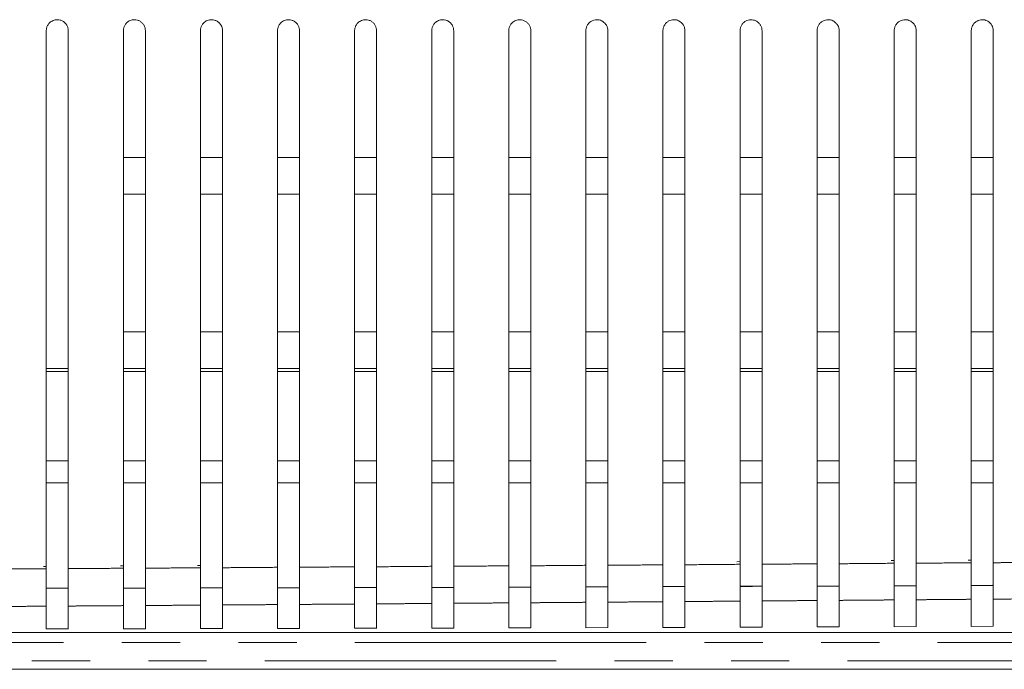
# Model space of a CAD drawing. Header units: millimetres. Extents: x 19 to 844, y 7 to 552.
# Tile 65 of 177: x 249 to 270, y 221 to 235. Entities that reach past the tile are written whole.
import ezdxf

# ---------------------------------------------------------------- set-up
doc = ezdxf.new("R2010")
doc.units = ezdxf.units.MM
doc.linetypes.add('PHANTOM', pattern=[12.7, 6.35, -1.27, 1.27, -1.27, 1.27, -1.27])

msp = doc.modelspace()

# ---------------------------------------------------------------- linework, layer by layer
at = {"color": 7, "linetype": 'Continuous', "lineweight": 15}
for p, q in [((249.528, 235.092), (249.528, 223.368)), ((250.008, 223.369), (250.008, 235.092)), ((251.208, 232.332), (251.688, 232.332)), ((252.888, 232.332), (253.368, 232.332)), ((254.568, 232.332), (255.048, 232.332)), ((256.248, 232.332), (256.728, 232.332)), ((257.928, 232.332), (258.408, 232.332)), ((259.608, 232.332), (260.088, 232.332)), ((261.288, 232.332), (261.768, 232.332)), ((262.968, 232.332), (263.448, 232.332)), ((264.648, 232.332), (265.128, 232.332)), ((266.328, 232.332), (266.808, 232.332)), ((268.008, 232.332), (268.488, 232.332)), ((269.688, 232.332), (270.168, 232.332)), ((251.688, 231.532), (251.208, 231.532)), ((253.368, 231.532), (252.888, 231.532)), ((255.048, 231.532), (254.568, 231.532)), ((256.728, 231.532), (256.248, 231.532)), ((258.408, 231.532), (257.928, 231.532)), ((260.088, 231.532), (259.608, 231.532)), ((261.768, 231.532), (261.288, 231.532)), ((263.448, 231.532), (262.968, 231.532)), ((265.128, 231.532), (264.648, 231.532)), ((266.808, 231.532), (266.328, 231.532)), ((268.488, 231.532), (268.008, 231.532)), ((270.168, 231.532), (269.688, 231.532)), ((251.208, 228.532), (251.688, 228.532)), ((252.888, 228.532), (253.368, 228.532)), ((254.568, 228.532), (255.048, 228.532)), ((256.248, 228.532), (256.728, 228.532)), ((257.928, 228.532), (258.408, 228.532)), ((259.608, 228.532), (260.088, 228.532)), ((261.288, 228.532), (261.768, 228.532)), ((262.968, 228.532), (263.448, 228.532)), ((264.648, 228.532), (265.128, 228.532)), ((266.328, 228.532), (266.808, 228.532)), ((268.008, 228.532), (268.488, 228.532)), ((269.688, 228.532), (270.168, 228.532)), ((249.528, 227.732), (250.008, 227.732)), ((251.688, 227.732), (251.208, 227.732)), ((253.368, 227.732), (252.888, 227.732)), ((255.048, 227.732), (254.568, 227.732)), ((256.728, 227.732), (256.248, 227.732)), ((258.408, 227.732), (257.928, 227.732)), ((260.088, 227.732), (259.608, 227.732)), ((261.768, 227.732), (261.288, 227.732)), ((263.448, 227.732), (262.968, 227.732)), ((265.128, 227.732), (264.648, 227.732)), ((266.808, 227.732), (266.328, 227.732)), ((268.488, 227.732), (268.008, 227.732)), ((270.168, 227.732), (269.688, 227.732)), ((250.008, 227.665), (249.528, 227.665)), ((251.688, 227.665), (251.208, 227.665)), ((253.368, 227.665), (252.888, 227.665)), ((255.048, 227.665), (254.568, 227.665)), ((256.728, 227.665), (256.248, 227.665)), ((258.408, 227.665), (257.928, 227.665)), ((260.088, 227.665), (259.608, 227.665)), ((261.768, 227.665), (261.288, 227.665)), ((263.448, 227.665), (262.968, 227.665)), ((265.128, 227.665), (264.648, 227.665)), ((266.808, 227.665), (266.328, 227.665)), ((268.488, 227.665), (268.008, 227.665)), ((270.168, 227.665), (269.688, 227.665)), ((250.008, 225.718), (249.528, 225.718)), ((251.688, 225.718), (251.208, 225.718)), ((253.368, 225.718), (252.888, 225.718)), ((255.048, 225.718), (254.568, 225.718)), ((256.728, 225.718), (256.248, 225.718)), ((258.408, 225.718), (257.928, 225.718)), ((260.088, 225.718), (259.608, 225.718)), ((261.768, 225.718), (261.288, 225.718)), ((263.448, 225.718), (262.968, 225.718)), ((265.128, 225.718), (264.648, 225.718)), ((266.808, 225.718), (266.328, 225.718)), ((268.488, 225.718), (268.008, 225.718)), ((270.168, 225.718), (269.688, 225.718)), ((249.528, 225.238), (250.008, 225.238)), ((251.208, 225.238), (251.688, 225.238)), ((252.888, 225.238), (253.368, 225.238)), ((254.568, 225.238), (255.048, 225.238)), ((256.248, 225.238), (256.728, 225.238)), ((257.928, 225.238), (258.408, 225.238)), ((259.608, 225.238), (260.088, 225.238)), ((261.288, 225.238), (261.768, 225.238)), ((262.968, 225.238), (263.448, 225.238)), ((264.648, 225.238), (265.128, 225.238)), ((266.328, 225.238), (266.808, 225.238)), ((268.008, 225.238), (268.488, 225.238)), ((269.688, 225.238), (270.168, 225.238)), ((249.464, 223.419), (249.528, 223.419)), ((249.528, 223.419), (249.528, 223.185)), ((250.008, 223.215), (250.008, 223.422)), ((251.144, 223.43), (251.208, 223.43)), ((251.208, 223.43), (251.208, 223.23)), ((252.823, 223.441), (252.888, 223.441)), ((257.928, 223.475), (257.928, 223.165)), ((259.608, 223.487), (259.608, 223.186)), ((261.288, 223.499), (261.288, 223.204)), ((262.968, 223.51), (262.968, 223.22)), ((264.581, 223.521), (264.648, 223.522)), ((267.94, 223.544), (268.008, 223.545)), ((269.62, 223.556), (269.688, 223.556)), ((269.688, 222.111), (270.169, 222.113)), ((203.402, 221.976), (302.972, 221.976)), ((249.528, 222.056), (250.009, 222.057)), ((251.208, 222.059), (251.689, 222.06)), ((252.888, 222.063), (253.369, 222.064)), ((254.568, 222.066), (255.049, 222.067)), ((256.248, 222.07), (256.729, 222.071)), ((257.928, 222.074), (258.409, 222.075)), ((259.608, 222.078), (260.089, 222.079)), ((261.288, 222.083), (261.769, 222.084)), ((262.968, 222.088), (263.449, 222.089)), ((264.648, 222.093), (265.129, 222.094)), ((266.328, 222.099), (266.809, 222.1)), ((268.008, 222.105), (268.489, 222.106)), ((203.51, 221.176), (313.406, 221.176))]:
    msp.add_line(p, q, dxfattribs=at)
at = {"color": 8, "linetype": 'PHANTOM', "lineweight": 0}
for p, q in [((313.406, 221.759), (203.457, 221.759)), ((203.493, 221.361), (313.406, 221.361))]:
    msp.add_line(p, q, dxfattribs=at)
at = {"color": 7, "linetype": 'Continuous', "lineweight": 15}
for points, knots in [([(249.528, 235.092), (249.529, 235.101), (249.529, 235.12), (249.534, 235.148), (249.543, 235.177), (249.557, 235.207), (249.575, 235.235), (249.61, 235.276), (249.674, 235.319), (249.758, 235.336), (249.832, 235.326), (249.891, 235.301), (249.942, 235.262), (249.979, 235.212), (250.004, 235.154), (250.007, 235.112), (250.008, 235.092)], [0, 0, 0, 0, 0.036342, 0.074757, 0.115245, 0.157807, 0.202443, 0.249154, 0.374571, 0.500002, 0.585078, 0.669434, 0.753087, 0.836054, 0.918353, 1, 1, 1, 1]), ([(251.208, 235.092), (251.209, 235.101), (251.209, 235.12), (251.215, 235.149), (251.224, 235.178), (251.237, 235.208), (251.256, 235.236), (251.291, 235.278), (251.355, 235.32), (251.44, 235.336), (251.514, 235.326), (251.573, 235.3), (251.623, 235.261), (251.66, 235.211), (251.684, 235.153), (251.687, 235.112), (251.688, 235.092)], [0, 0, 0, 0, 0.0369166, 0.0758311, 0.1167446, 0.1596579, 0.2045717, 0.2514866, 0.3772214, 0.5029748, 0.5878916, 0.6719544, 0.7551796, 0.8375839, 0.9191848, 1, 1, 1, 1]), ([(252.888, 235.092), (252.889, 235.101), (252.889, 235.12), (252.895, 235.149), (252.904, 235.179), (252.918, 235.208), (252.936, 235.236), (252.971, 235.278), (253.035, 235.32), (253.121, 235.336), (253.195, 235.325), (253.254, 235.3), (253.303, 235.26), (253.34, 235.21), (253.364, 235.153), (253.367, 235.112), (253.368, 235.092)], [0, 0, 0, 0, 0.0372066, 0.0762924, 0.1172586, 0.1601062, 0.2048362, 0.2514491, 0.3772193, 0.5030143, 0.5884803, 0.6728701, 0.7561999, 0.8384864, 0.9197471, 1, 1, 1, 1]), ([(254.568, 235.092), (254.569, 235.101), (254.569, 235.12), (254.575, 235.15), (254.584, 235.179), (254.598, 235.208), (254.616, 235.237), (254.652, 235.278), (254.715, 235.32), (254.801, 235.336), (254.875, 235.325), (254.934, 235.3), (254.984, 235.26), (255.02, 235.209), (255.044, 235.152), (255.047, 235.112), (255.048, 235.092)], [0, 0, 0, 0, 0.037471, 0.076712, 0.117726, 0.160513, 0.205074, 0.251411, 0.377218, 0.503056, 0.589066, 0.67378, 0.757213, 0.839382, 0.920305, 1, 1, 1, 1]), ([(256.248, 235.092), (256.249, 235.101), (256.249, 235.12), (256.255, 235.149), (256.264, 235.179), (256.277, 235.208), (256.295, 235.236), (256.331, 235.277), (256.394, 235.32), (256.48, 235.336), (256.554, 235.326), (256.614, 235.3), (256.664, 235.26), (256.701, 235.209), (256.724, 235.152), (256.727, 235.112), (256.728, 235.092)], [0, 0, 0, 0, 0.037485, 0.076618, 0.117399, 0.159831, 0.203914, 0.249649, 0.375364, 0.50112, 0.588139, 0.673588, 0.757481, 0.839836, 0.920669, 1, 1, 1, 1]), ([(257.928, 235.092), (257.929, 235.101), (257.929, 235.121), (257.935, 235.15), (257.944, 235.179), (257.958, 235.208), (257.975, 235.236), (258.011, 235.277), (258.074, 235.32), (258.16, 235.336), (258.235, 235.326), (258.294, 235.299), (258.344, 235.259), (258.381, 235.209), (258.404, 235.152), (258.407, 235.112), (258.408, 235.092)], [0, 0, 0, 0, 0.037691, 0.07694, 0.117749, 0.16012, 0.204054, 0.249552, 0.375313, 0.501119, 0.588677, 0.674449, 0.75845, 0.840696, 0.921207, 1, 1, 1, 1]), ([(259.608, 235.092), (259.609, 235.101), (259.609, 235.121), (259.615, 235.15), (259.624, 235.18), (259.638, 235.209), (259.656, 235.237), (259.692, 235.278), (259.756, 235.32), (259.842, 235.336), (259.917, 235.325), (259.976, 235.298), (260.025, 235.258), (260.061, 235.208), (260.084, 235.151), (260.087, 235.111), (260.088, 235.092)], [0, 0, 0, 0, 0.03818, 0.07785, 0.119012, 0.161667, 0.205817, 0.251464, 0.377871, 0.50433, 0.591534, 0.67688, 0.760382, 0.842057, 0.921924, 1, 1, 1, 1]), ([(261.288, 235.092), (261.289, 235.101), (261.289, 235.121), (261.295, 235.15), (261.304, 235.18), (261.318, 235.209), (261.336, 235.236), (261.362, 235.266), (261.42, 235.313), (261.519, 235.342), (261.627, 235.317), (261.697, 235.268), (261.739, 235.211), (261.764, 235.153), (261.767, 235.112), (261.768, 235.092)], [0, 0, 0, 0, 0.038314, 0.078023, 0.119128, 0.161631, 0.205534, 0.250838, 0.319894, 0.502037, 0.638987, 0.752409, 0.836198, 0.918721, 1, 1, 1, 1]), ([(262.968, 235.092), (262.969, 235.101), (262.969, 235.121), (262.975, 235.151), (262.984, 235.18), (262.998, 235.209), (263.016, 235.237), (263.043, 235.268), (263.102, 235.314), (263.201, 235.342), (263.308, 235.317), (263.377, 235.268), (263.419, 235.211), (263.444, 235.153), (263.447, 235.112), (263.448, 235.092)], [0, 0, 0, 0, 0.038473, 0.07827, 0.119393, 0.161843, 0.205623, 0.250735, 0.327838, 0.502262, 0.639862, 0.752624, 0.836518, 0.918968, 1, 1, 1, 1]), ([(264.648, 235.092), (264.649, 235.102), (264.649, 235.121), (264.655, 235.151), (264.664, 235.18), (264.678, 235.209), (264.696, 235.237), (264.724, 235.269), (264.783, 235.315), (264.883, 235.341), (264.988, 235.317), (265.057, 235.268), (265.1, 235.211), (265.124, 235.153), (265.127, 235.112), (265.128, 235.092)], [0, 0, 0, 0, 0.038622, 0.078503, 0.119644, 0.162049, 0.20572, 0.250657, 0.333545, 0.502445, 0.640726, 0.752824, 0.836819, 0.919203, 1, 1, 1, 1]), ([(266.328, 235.092), (266.329, 235.102), (266.329, 235.121), (266.335, 235.151), (266.345, 235.18), (266.358, 235.209), (266.376, 235.237), (266.405, 235.27), (266.465, 235.315), (266.564, 235.341), (266.668, 235.317), (266.738, 235.267), (266.78, 235.211), (266.804, 235.153), (266.807, 235.112), (266.808, 235.092)], [0, 0, 0, 0, 0.0387598, 0.0787186, 0.1198791, 0.1622437, 0.2058145, 0.2505936, 0.3378229, 0.5026089, 0.6415926, 0.7530188, 0.8371082, 0.919427, 1, 1, 1, 1]), ([(268.008, 235.092), (268.009, 235.102), (268.009, 235.121), (268.015, 235.151), (268.025, 235.181), (268.038, 235.209), (268.056, 235.237), (268.085, 235.271), (268.145, 235.316), (268.245, 235.341), (268.348, 235.317), (268.418, 235.267), (268.46, 235.211), (268.484, 235.153), (268.487, 235.112), (268.488, 235.092)], [0, 0, 0, 0, 0.038887, 0.078918, 0.120096, 0.162424, 0.205905, 0.25054, 0.341132, 0.502766, 0.642468, 0.753215, 0.83739, 0.919643, 1, 1, 1, 1]), ([(269.688, 235.092), (269.689, 235.102), (269.689, 235.121), (269.695, 235.151), (269.705, 235.181), (269.718, 235.209), (269.736, 235.237), (269.766, 235.271), (269.826, 235.316), (269.926, 235.341), (270.029, 235.317), (270.098, 235.267), (270.14, 235.211), (270.164, 235.153), (270.167, 235.112), (270.168, 235.092)], [0, 0, 0, 0, 0.039003, 0.079101, 0.120296, 0.162591, 0.205989, 0.250492, 0.343752, 0.502922, 0.643354, 0.753417, 0.837667, 0.919852, 1, 1, 1, 1]), ([(251.208, 223.378), (251.208, 225.228), (251.208, 229.132), (251.208, 233.037), (251.208, 235.092)], [0, 0, 0, 0, 0.473627, 1, 1, 1, 1]), ([(251.688, 235.092), (251.688, 233.04), (251.688, 229.136), (251.688, 225.232), (251.688, 223.379)], [0, 0, 0, 0, 0.525463, 1, 1, 1, 1]), ([(252.888, 223.389), (252.888, 225.248), (252.888, 229.149), (252.888, 233.05), (252.888, 235.092)], [0, 0, 0, 0, 0.476604, 1, 1, 1, 1]), ([(253.368, 235.092), (253.368, 233.053), (253.368, 229.152), (253.368, 225.251), (253.368, 223.389)], [0, 0, 0, 0, 0.522693, 1, 1, 1, 1]), ([(254.568, 223.399), (254.568, 225.266), (254.568, 229.163), (254.568, 233.061), (254.568, 235.092)], [0, 0, 0, 0, 0.478912, 1, 1, 1, 1]), ([(255.048, 235.092), (255.048, 233.063), (255.048, 229.166), (255.048, 225.268), (255.048, 223.4)], [0, 0, 0, 0, 0.520551, 1, 1, 1, 1]), ([(256.248, 223.41), (256.248, 225.281), (256.248, 229.175), (256.248, 233.069), (256.248, 235.092)], [0, 0, 0, 0, 0.480668, 1, 1, 1, 1]), ([(256.728, 235.092), (256.728, 233.071), (256.728, 229.177), (256.728, 225.284), (256.728, 223.41)], [0, 0, 0, 0, 0.518934, 1, 1, 1, 1]), ([(257.928, 223.42), (257.928, 225.295), (257.928, 229.186), (257.928, 233.076), (257.928, 235.092)], [0, 0, 0, 0, 0.4819609, 1, 1, 1, 1]), ([(258.408, 235.092), (258.408, 233.078), (258.408, 229.187), (258.408, 225.297), (258.408, 223.421)], [0, 0, 0, 0, 0.5177597, 1, 1, 1, 1]), ([(259.608, 223.431), (259.608, 225.308), (259.608, 229.195), (259.608, 233.082), (259.608, 235.092)], [0, 0, 0, 0, 0.48285, 1, 1, 1, 1]), ([(260.088, 235.092), (260.088, 233.082), (260.088, 229.196), (260.088, 225.309), (260.088, 223.432)], [0, 0, 0, 0, 0.5169777, 1, 1, 1, 1]), ([(261.288, 223.442), (261.288, 225.319), (261.288, 229.202), (261.288, 233.086), (261.288, 235.092)], [0, 0, 0, 0, 0.483363, 1, 1, 1, 1]), ([(261.768, 235.092), (261.768, 233.086), (261.768, 229.203), (261.768, 225.32), (261.768, 223.443)], [0, 0, 0, 0, 0.51657, 1, 1, 1, 1]), ([(262.968, 223.453), (262.968, 225.329), (262.968, 229.208), (262.968, 233.088), (262.968, 235.092)], [0, 0, 0, 0, 0.483487, 1, 1, 1, 1]), ([(263.448, 235.092), (263.448, 233.088), (263.448, 229.209), (263.448, 225.329), (263.448, 223.454)], [0, 0, 0, 0, 0.516549, 1, 1, 1, 1]), ([(264.648, 223.464), (264.648, 225.337), (264.648, 229.213), (264.648, 233.089), (264.648, 235.092)], [0, 0, 0, 0, 0.4832246, 1, 1, 1, 1]), ([(265.128, 235.092), (265.128, 233.088), (265.128, 229.213), (265.128, 225.337), (265.128, 223.465)], [0, 0, 0, 0, 0.516926, 1, 1, 1, 1]), ([(266.328, 223.475), (266.328, 225.344), (266.328, 229.216), (266.328, 233.088), (266.328, 235.092)], [0, 0, 0, 0, 0.482532, 1, 1, 1, 1]), ([(266.808, 235.092), (266.808, 233.087), (266.808, 229.215), (266.808, 225.343), (266.808, 223.476)], [0, 0, 0, 0, 0.517747, 1, 1, 1, 1]), ([(268.008, 223.487), (268.008, 225.349), (268.008, 229.217), (268.008, 233.085), (268.008, 235.092)], [0, 0, 0, 0, 0.481346, 1, 1, 1, 1]), ([(268.488, 235.092), (268.488, 233.084), (268.488, 229.215), (268.488, 225.347), (268.488, 223.487)], [0, 0, 0, 0, 0.519085, 1, 1, 1, 1]), ([(269.688, 223.498), (269.688, 225.351), (269.688, 229.216), (269.688, 233.08), (269.688, 235.092)], [0, 0, 0, 0, 0.4795601, 1, 1, 1, 1]), ([(270.168, 235.092), (270.168, 233.078), (270.168, 229.213), (270.168, 225.349), (270.168, 223.498)], [0, 0, 0, 0, 0.521061, 1, 1, 1, 1]), ([(254.568, 223.453), (254.568, 223.404), (254.568, 223.298), (254.568, 223.131), (254.568, 223.014), (254.568, 222.953)], [0, 0, 0, 0, 0.287635, 0.620596, 1, 1, 1, 1]), ([(254.568, 222.586), (254.568, 222.589), (254.568, 222.594), (254.568, 222.607), (254.568, 222.622), (254.568, 222.64), (254.568, 222.661), (254.568, 222.683), (254.568, 222.707), (254.569, 222.732), (254.568, 222.757), (254.568, 222.783), (254.568, 222.808), (254.568, 222.832), (254.568, 222.873), (254.568, 222.935), (254.568, 223.022), (254.568, 223.114), (254.568, 223.209), (254.568, 223.304), (254.568, 223.368), (254.568, 223.399)], [0, 0, 0, 0, 0.047518, 0.0941, 0.139546, 0.183668, 0.226298, 0.267284, 0.306496, 0.343822, 0.379172, 0.412471, 0.443664, 0.472708, 0.499574, 0.584667, 0.669964, 0.754781, 0.838453, 0.920371, 1, 1, 1, 1]), ([(255.048, 222.953), (255.048, 223.013), (255.048, 223.128), (255.048, 223.296), (255.048, 223.404), (255.048, 223.455)], [0, 0, 0, 0, 0.368878, 0.701929, 1, 1, 1, 1]), ([(255.048, 223.4), (255.048, 223.381), (255.048, 223.344), (255.048, 223.288), (255.048, 223.231), (255.048, 223.174), (255.048, 223.117), (255.048, 223.061), (255.048, 223.007), (255.048, 222.955), (255.048, 222.905), (255.048, 222.838), (255.048, 222.755), (255.048, 222.683), (255.048, 222.62), (255.048, 222.601), (255.048, 222.59)], [0, 0, 0, 0, 0.047126, 0.095221, 0.144189, 0.193923, 0.244305, 0.295205, 0.346486, 0.398003, 0.449608, 0.501152, 0.618812, 0.749902, 0.837693, 1, 1, 1, 1]), ([(256.248, 223.464), (256.248, 223.41), (256.248, 223.299), (256.248, 223.13), (256.248, 223.016), (256.248, 222.957)], [0, 0, 0, 0, 0.310056, 0.643209, 1, 1, 1, 1]), ([(256.248, 222.599), (256.248, 222.601), (256.248, 222.607), (256.248, 222.619), (256.248, 222.635), (256.248, 222.653), (256.248, 222.673), (256.248, 222.696), (256.248, 222.72), (256.248, 222.744), (256.248, 222.77), (256.248, 222.795), (256.248, 222.82), (256.248, 222.845), (256.248, 222.886), (256.248, 222.948), (256.248, 223.034), (256.248, 223.126), (256.248, 223.22), (256.248, 223.315), (256.248, 223.378), (256.248, 223.41)], [0, 0, 0, 0, 0.047268, 0.093625, 0.138875, 0.182838, 0.225351, 0.266266, 0.305457, 0.342814, 0.378249, 0.411689, 0.443079, 0.472377, 0.499553, 0.584637, 0.669923, 0.754731, 0.838405, 0.920338, 1, 1, 1, 1]), ([(256.728, 222.957), (256.728, 223.016), (256.728, 223.13), (256.728, 223.3), (256.728, 223.412), (256.728, 223.466)], [0, 0, 0, 0, 0.353845, 0.687023, 1, 1, 1, 1]), ([(256.728, 223.41), (256.728, 223.392), (256.728, 223.355), (256.728, 223.299), (256.728, 223.242), (256.728, 223.185), (256.728, 223.129), (256.728, 223.074), (256.728, 223.02), (256.728, 222.967), (256.728, 222.918), (256.728, 222.85), (256.728, 222.768), (256.728, 222.695), (256.728, 222.632), (256.728, 222.614), (256.728, 222.602)], [0, 0, 0, 0, 0.047127, 0.095217, 0.144178, 0.193903, 0.244274, 0.295163, 0.346435, 0.397945, 0.449549, 0.501097, 0.618838, 0.749862, 0.839258, 1, 1, 1, 1]), ([(257.928, 222.611), (257.928, 222.614), (257.928, 222.62), (257.928, 222.634), (257.928, 222.651), (257.928, 222.672), (257.928, 222.695), (257.928, 222.72), (257.928, 222.746), (257.928, 222.774), (257.928, 222.801), (257.928, 222.829), (257.928, 222.855), (257.928, 222.903), (257.928, 222.977), (257.928, 223.082), (257.928, 223.193), (257.928, 223.307), (257.928, 223.383), (257.928, 223.42)], [0, 0, 0, 0, 0.050902, 0.100744, 0.149288, 0.196318, 0.241636, 0.285071, 0.326477, 0.365732, 0.402737, 0.437417, 0.469715, 0.499594, 0.601714, 0.703928, 0.805081, 0.904089, 1, 1, 1, 1]), ([(258.408, 222.962), (258.408, 223.021), (258.408, 223.135), (258.408, 223.307), (258.408, 223.422), (258.408, 223.478)], [0, 0, 0, 0, 0.348146, 0.681372, 1, 1, 1, 1]), ([(258.408, 223.421), (258.408, 223.403), (258.408, 223.366), (258.408, 223.31), (258.408, 223.253), (258.408, 223.197), (258.408, 223.141), (258.408, 223.086), (258.408, 223.032), (258.408, 222.98), (258.408, 222.931), (258.408, 222.864), (258.408, 222.782), (258.408, 222.708), (258.408, 222.645), (258.408, 222.626), (258.408, 222.614)], [0, 0, 0, 0, 0.047128, 0.095215, 0.144169, 0.193884, 0.244244, 0.295123, 0.346385, 0.39789, 0.449492, 0.501044, 0.61887, 0.749826, 0.840042, 1, 1, 1, 1]), ([(259.608, 222.623), (259.608, 222.626), (259.608, 222.633), (259.608, 222.647), (259.608, 222.664), (259.608, 222.685), (259.608, 222.708), (259.608, 222.733), (259.608, 222.759), (259.608, 222.786), (259.608, 222.814), (259.608, 222.841), (259.608, 222.868), (259.608, 222.916), (259.608, 222.989), (259.608, 223.094), (259.608, 223.205), (259.608, 223.318), (259.608, 223.394), (259.608, 223.431)], [0, 0, 0, 0, 0.050626, 0.100222, 0.148558, 0.195425, 0.240632, 0.284014, 0.325427, 0.364753, 0.401895, 0.43678, 0.469352, 0.499571, 0.601678, 0.703878, 0.805026, 0.904048, 1, 1, 1, 1]), ([(260.088, 222.967), (260.088, 223.026), (260.088, 223.141), (260.088, 223.315), (260.088, 223.432), (260.088, 223.489)], [0, 0, 0, 0, 0.3450969, 0.6783491, 1, 1, 1, 1]), ([(260.088, 223.432), (260.088, 223.414), (260.088, 223.377), (260.088, 223.321), (260.088, 223.265), (260.088, 223.209), (260.088, 223.154), (260.088, 223.099), (260.088, 223.046), (260.088, 222.994), (260.088, 222.945), (260.088, 222.878), (260.088, 222.795), (260.088, 222.721), (260.088, 222.658), (260.088, 222.639), (260.088, 222.627)], [0, 0, 0, 0, 0.047043, 0.09503, 0.14387, 0.193458, 0.243681, 0.294412, 0.345521, 0.396868, 0.44831, 0.499704, 0.618635, 0.751217, 0.843009, 1, 1, 1, 1]), ([(261.288, 222.636), (261.288, 222.639), (261.288, 222.645), (261.288, 222.66), (261.288, 222.677), (261.288, 222.698), (261.288, 222.721), (261.288, 222.746), (261.288, 222.772), (261.288, 222.799), (261.288, 222.827), (261.288, 222.854), (261.288, 222.882), (261.288, 222.929), (261.288, 223.002), (261.288, 223.107), (261.288, 223.217), (261.288, 223.33), (261.288, 223.405), (261.288, 223.442)], [0, 0, 0, 0, 0.050348, 0.099695, 0.147821, 0.194524, 0.239619, 0.282946, 0.324367, 0.363764, 0.401046, 0.436137, 0.468984, 0.499548, 0.60164, 0.703825, 0.804968, 0.904005, 1, 1, 1, 1]), ([(261.768, 222.972), (261.768, 223.031), (261.768, 223.148), (261.768, 223.324), (261.768, 223.442), (261.768, 223.501)], [0, 0, 0, 0, 0.343162, 0.676431, 1, 1, 1, 1]), ([(261.768, 223.443), (261.768, 223.425), (261.768, 223.388), (261.768, 223.333), (261.768, 223.277), (261.768, 223.221), (261.768, 223.166), (261.768, 223.112), (261.768, 223.058), (261.768, 223.007), (261.768, 222.958), (261.768, 222.891), (261.768, 222.809), (261.768, 222.734), (261.768, 222.671), (261.768, 222.652), (261.768, 222.639)], [0, 0, 0, 0, 0.04705, 0.095038, 0.143875, 0.193457, 0.243672, 0.294395, 0.345497, 0.39684, 0.448282, 0.499683, 0.6187, 0.75119, 0.844477, 1, 1, 1, 1]), ([(262.968, 222.649), (262.968, 222.652), (262.968, 222.659), (262.968, 222.673), (262.968, 222.691), (262.968, 222.711), (262.968, 222.734), (262.968, 222.759), (262.968, 222.785), (262.968, 222.813), (262.968, 222.84), (262.968, 222.868), (262.968, 222.895), (262.968, 222.943), (262.968, 223.016), (262.968, 223.12), (262.968, 223.23), (262.968, 223.341), (262.968, 223.416), (262.968, 223.453)], [0, 0, 0, 0, 0.0500904, 0.0992074, 0.1471387, 0.1936883, 0.2386794, 0.2819557, 0.3233829, 0.3628482, 0.4002597, 0.4355454, 0.4686513, 0.4995392, 0.6016147, 0.7037801, 0.8049149, 0.9039637, 1, 1, 1, 1]), ([(263.448, 222.978), (263.448, 223.038), (263.448, 223.155), (263.448, 223.333), (263.448, 223.453), (263.448, 223.512)], [0, 0, 0, 0, 0.341798, 0.675077, 1, 1, 1, 1]), ([(263.448, 223.454), (263.448, 223.436), (263.448, 223.399), (263.448, 223.344), (263.448, 223.289), (263.448, 223.233), (263.448, 223.178), (263.448, 223.124), (263.448, 223.071), (263.448, 223.02), (263.448, 222.971), (263.448, 222.904), (263.448, 222.822), (263.448, 222.748), (263.448, 222.685), (263.448, 222.665), (263.448, 222.652)], [0, 0, 0, 0, 0.047115, 0.095177, 0.144097, 0.193774, 0.244096, 0.29494, 0.346178, 0.397672, 0.449283, 0.500869, 0.619444, 0.751351, 0.845494, 1, 1, 1, 1]), ([(264.648, 223.522), (264.648, 223.462), (264.648, 223.341), (264.648, 223.162), (264.648, 223.043), (264.648, 222.984)], [0, 0, 0, 0, 0.325342, 0.658624, 1, 1, 1, 1]), ([(264.648, 222.662), (264.648, 222.665), (264.648, 222.672), (264.648, 222.686), (264.648, 222.704), (264.648, 222.725), (264.648, 222.748), (264.648, 222.773), (264.648, 222.799), (264.648, 222.826), (264.648, 222.854), (264.648, 222.881), (264.648, 222.909), (264.648, 222.956), (264.648, 223.029), (264.648, 223.133), (264.648, 223.242), (264.648, 223.353), (264.648, 223.428), (264.648, 223.464)], [0, 0, 0, 0, 0.049773, 0.098608, 0.146303, 0.192667, 0.237533, 0.280748, 0.322184, 0.36173, 0.399296, 0.434813, 0.468226, 0.499498, 0.60155, 0.703697, 0.80483, 0.903904, 1, 1, 1, 1]), ([(265.128, 222.984), (265.128, 223.044), (265.128, 223.163), (265.128, 223.342), (265.128, 223.464), (265.128, 223.524)], [0, 0, 0, 0, 0.340761, 0.674049, 1, 1, 1, 1]), ([(265.128, 223.465), (265.128, 223.447), (265.128, 223.411), (265.128, 223.356), (265.128, 223.301), (265.128, 223.246), (265.128, 223.191), (265.128, 223.137), (265.128, 223.084), (265.128, 223.033), (265.128, 222.984), (265.128, 222.918), (265.128, 222.837), (265.128, 222.77), (265.128, 222.723), (265.128, 222.688), (265.128, 222.673), (265.128, 222.665)], [0, 0, 0, 0, 0.047109, 0.09516, 0.144065, 0.193724, 0.244025, 0.29485, 0.34607, 0.39755, 0.449152, 0.500737, 0.619375, 0.751155, 0.808061, 0.891936, 1, 1, 1, 1]), ([(266.328, 223.533), (266.328, 223.473), (266.328, 223.351), (266.328, 223.17), (266.328, 223.05), (266.328, 222.99)], [0, 0, 0, 0, 0.326192, 0.659481, 1, 1, 1, 1]), ([(266.328, 222.675), (266.328, 222.678), (266.328, 222.685), (266.328, 222.7), (266.328, 222.718), (266.328, 222.738), (266.328, 222.761), (266.328, 222.786), (266.328, 222.812), (266.328, 222.84), (266.328, 222.867), (266.328, 222.895), (266.328, 222.923), (266.328, 222.97), (266.328, 223.043), (266.328, 223.146), (266.328, 223.254), (266.328, 223.365), (266.328, 223.439), (266.328, 223.475)], [0, 0, 0, 0, 0.049487, 0.098068, 0.145547, 0.191744, 0.236495, 0.279655, 0.321097, 0.360716, 0.398424, 0.434152, 0.467847, 0.499471, 0.601505, 0.703634, 0.804761, 0.903853, 1, 1, 1, 1]), ([(266.808, 222.991), (266.808, 223.051), (266.808, 223.17), (266.808, 223.352), (266.808, 223.474), (266.808, 223.535)], [0, 0, 0, 0, 0.339928, 0.673222, 1, 1, 1, 1]), ([(266.808, 223.476), (266.808, 223.458), (266.808, 223.422), (266.808, 223.368), (266.808, 223.313), (266.808, 223.258), (266.808, 223.204), (266.808, 223.15), (266.808, 223.097), (266.808, 223.047), (266.808, 222.998), (266.808, 222.932), (266.808, 222.851), (266.808, 222.784), (266.808, 222.736), (266.808, 222.701), (266.808, 222.686), (266.808, 222.678)], [0, 0, 0, 0, 0.047114, 0.095164, 0.144064, 0.193714, 0.244006, 0.294821, 0.346033, 0.39751, 0.449114, 0.500708, 0.619439, 0.751117, 0.809935, 0.893753, 1, 1, 1, 1]), ([(268.008, 223.545), (268.008, 223.484), (268.008, 223.36), (268.008, 223.178), (268.008, 223.058), (268.008, 222.997)], [0, 0, 0, 0, 0.326891, 0.660185, 1, 1, 1, 1]), ([(268.008, 222.688), (268.008, 222.692), (268.008, 222.699), (268.008, 222.714), (268.008, 222.732), (268.008, 222.752), (268.008, 222.775), (268.008, 222.8), (268.008, 222.826), (268.008, 222.853), (268.008, 222.881), (268.008, 222.909), (268.008, 222.937), (268.008, 222.984), (268.008, 223.057), (268.008, 223.159), (268.008, 223.267), (268.008, 223.377), (268.008, 223.45), (268.008, 223.487)], [0, 0, 0, 0, 0.0492004, 0.0975258, 0.1447892, 0.1908175, 0.2354533, 0.2785568, 0.3200063, 0.3596987, 0.3975488, 0.4334885, 0.4674657, 0.4994427, 0.6014581, 0.7035675, 0.8046887, 0.9038001, 1, 1, 1, 1]), ([(268.488, 222.998), (268.488, 223.058), (268.488, 223.179), (268.488, 223.362), (268.488, 223.485), (268.488, 223.546)], [0, 0, 0, 0, 0.339228, 0.672527, 1, 1, 1, 1]), ([(268.488, 223.487), (268.488, 223.469), (268.488, 223.433), (268.488, 223.379), (268.488, 223.325), (268.488, 223.271), (268.488, 223.216), (268.488, 223.163), (268.488, 223.111), (268.488, 223.061), (268.488, 223.012), (268.488, 222.946), (268.488, 222.865), (268.488, 222.798), (268.488, 222.75), (268.488, 222.715), (268.488, 222.7), (268.488, 222.691)], [0, 0, 0, 0, 0.04712, 0.09517, 0.144064, 0.193706, 0.243988, 0.294794, 0.345998, 0.39747, 0.449077, 0.50068, 0.619509, 0.75108, 0.8105, 0.894296, 1, 1, 1, 1]), ([(269.688, 223.556), (269.688, 223.495), (269.688, 223.37), (269.688, 223.187), (269.688, 223.066), (269.688, 223.005)], [0, 0, 0, 0, 0.327486, 0.660785, 1, 1, 1, 1]), ([(269.688, 222.701), (269.688, 222.705), (269.688, 222.713), (269.688, 222.73), (269.688, 222.75), (269.688, 222.773), (269.688, 222.799), (269.688, 222.827), (269.689, 222.856), (269.689, 222.886), (269.689, 222.917), (269.689, 222.947), (269.688, 222.997), (269.689, 223.071), (269.689, 223.174), (269.689, 223.281), (269.688, 223.39), (269.688, 223.462), (269.688, 223.498)], [0, 0, 0, 0, 0.0528096, 0.1046759, 0.155378, 0.2047124, 0.2524954, 0.2985652, 0.3427828, 0.3850325, 0.4252208, 0.4632754, 0.4991432, 0.6025036, 0.7052624, 0.806373, 0.9048864, 1, 1, 1, 1]), ([(270.168, 223.005), (270.168, 223.066), (270.168, 223.187), (270.168, 223.371), (270.168, 223.496), (270.168, 223.558)], [0, 0, 0, 0, 0.338617, 0.671921, 1, 1, 1, 1]), ([(270.168, 223.498), (270.168, 223.478), (270.168, 223.439), (270.168, 223.38), (270.168, 223.32), (270.169, 223.26), (270.169, 223.2), (270.169, 223.142), (270.169, 223.086), (270.168, 223.031), (270.168, 222.961), (270.168, 222.88), (270.168, 222.813), (270.168, 222.766), (270.168, 222.729), (270.168, 222.714), (270.168, 222.705)], [0, 0, 0, 0, 0.052094, 0.105401, 0.159809, 0.215192, 0.271408, 0.328298, 0.385691, 0.44341, 0.501268, 0.621841, 0.748955, 0.807801, 0.892324, 1, 1, 1, 1]), ([(249.528, 222.551), (249.528, 222.554), (249.528, 222.559), (249.528, 222.571), (249.528, 222.586), (249.528, 222.604), (249.528, 222.625), (249.528, 222.648), (249.529, 222.672), (249.529, 222.697), (249.529, 222.722), (249.528, 222.747), (249.528, 222.772), (249.528, 222.796), (249.528, 222.837), (249.528, 222.899), (249.528, 222.987), (249.528, 223.08), (249.528, 223.176), (249.528, 223.272), (249.528, 223.337), (249.528, 223.368)], [0, 0, 0, 0, 0.048238, 0.095474, 0.141486, 0.186069, 0.229038, 0.270231, 0.309505, 0.346742, 0.381845, 0.414736, 0.445357, 0.473665, 0.499631, 0.584747, 0.670075, 0.754913, 0.838582, 0.920459, 1, 1, 1, 1]), ([(250.008, 223.369), (250.008, 223.35), (250.008, 223.313), (250.008, 223.255), (250.008, 223.198), (250.008, 223.14), (250.008, 223.083), (250.008, 223.027), (250.008, 222.972), (250.008, 222.919), (250.008, 222.868), (250.008, 222.8), (250.008, 222.718), (250.008, 222.646), (250.008, 222.583), (250.008, 222.566), (250.008, 222.554)], [0, 0, 0, 0, 0.047128, 0.095235, 0.144226, 0.193989, 0.244403, 0.295334, 0.34664, 0.398174, 0.449784, 0.501315, 0.618753, 0.750026, 0.832777, 1, 1, 1, 1]), ([(251.208, 222.563), (251.208, 222.565), (251.208, 222.57), (251.208, 222.583), (251.208, 222.598), (251.208, 222.616), (251.208, 222.637), (251.208, 222.659), (251.209, 222.683), (251.209, 222.708), (251.208, 222.733), (251.208, 222.759), (251.208, 222.784), (251.208, 222.808), (251.208, 222.849), (251.208, 222.911), (251.208, 222.998), (251.208, 223.091), (251.208, 223.187), (251.208, 223.283), (251.208, 223.347), (251.208, 223.378)], [0, 0, 0, 0, 0.048003, 0.095024, 0.14085, 0.185282, 0.22814, 0.269265, 0.308519, 0.345785, 0.380969, 0.413994, 0.444802, 0.473351, 0.499613, 0.584722, 0.67004, 0.754871, 0.838542, 0.920431, 1, 1, 1, 1]), ([(251.688, 223.379), (251.688, 223.361), (251.688, 223.323), (251.688, 223.266), (251.688, 223.209), (251.688, 223.151), (251.688, 223.094), (251.688, 223.038), (251.688, 222.983), (251.688, 222.931), (251.688, 222.88), (251.688, 222.813), (251.688, 222.73), (251.688, 222.658), (251.688, 222.595), (251.688, 222.578), (251.688, 222.566)], [0, 0, 0, 0, 0.0471266, 0.0952296, 0.1442127, 0.1939665, 0.2443697, 0.2952905, 0.3465886, 0.3981171, 0.4497252, 0.501261, 0.6187698, 0.7499842, 0.8344524, 1, 1, 1, 1]), ([(252.888, 222.574), (252.888, 222.577), (252.888, 222.582), (252.888, 222.595), (252.888, 222.61), (252.888, 222.628), (252.888, 222.649), (252.888, 222.671), (252.889, 222.695), (252.889, 222.72), (252.888, 222.745), (252.888, 222.771), (252.888, 222.796), (252.888, 222.82), (252.888, 222.861), (252.888, 222.923), (252.888, 223.01), (252.888, 223.102), (252.888, 223.198), (252.888, 223.293), (252.888, 223.357), (252.888, 223.389)], [0, 0, 0, 0, 0.047762, 0.094566, 0.140204, 0.184482, 0.227227, 0.268283, 0.307516, 0.344812, 0.380078, 0.413239, 0.444238, 0.473032, 0.499594, 0.584695, 0.670003, 0.754827, 0.838499, 0.920402, 1, 1, 1, 1]), ([(253.368, 223.389), (253.368, 223.371), (253.368, 223.333), (253.368, 223.277), (253.368, 223.22), (253.368, 223.162), (253.368, 223.106), (253.368, 223.05), (253.368, 222.995), (253.368, 222.943), (253.368, 222.892), (253.368, 222.825), (253.368, 222.743), (253.368, 222.67), (253.368, 222.607), (253.368, 222.589), (253.368, 222.578)], [0, 0, 0, 0, 0.047126, 0.095225, 0.1442, 0.193945, 0.244337, 0.295248, 0.346537, 0.39806, 0.449667, 0.501207, 0.61879, 0.749943, 0.836091, 1, 1, 1, 1]), ([(261.288, 222.972), (261.328, 222.972), (261.408, 222.972), (261.529, 222.972), (261.648, 222.972), (261.728, 222.973), (261.768, 222.973)], [0, 0, 0, 0, 0.250342, 0.500449, 0.750332, 1, 1, 1, 1]), ([(261.288, 222.972), (261.305, 222.972), (261.345, 222.972), (261.425, 222.972), (261.529, 222.972), (261.632, 222.972), (261.712, 222.972), (261.752, 222.972), (261.768, 222.972)], [0, 0, 0, 0, 0.104381, 0.250381, 0.50045, 0.750295, 0.896004, 1, 1, 1, 1]), ([(262.968, 222.977), (262.985, 222.978), (263.025, 222.978), (263.105, 222.978), (263.209, 222.978), (263.312, 222.978), (263.392, 222.978), (263.432, 222.978), (263.448, 222.978)], [0, 0, 0, 0, 0.104395, 0.250406, 0.500477, 0.750309, 0.896013, 1, 1, 1, 1]), ([(262.968, 222.977), (263.008, 222.977), (263.088, 222.977), (263.209, 222.978), (263.328, 222.978), (263.408, 222.978), (263.448, 222.978)], [0, 0, 0, 0, 0.250362, 0.500475, 0.750351, 1, 1, 1, 1]), ([(264.648, 222.984), (264.665, 222.984), (264.705, 222.984), (264.785, 222.984), (264.889, 222.984), (264.992, 222.984), (265.072, 222.984), (265.112, 222.984), (265.128, 222.984)], [0, 0, 0, 0, 0.1044148, 0.2504405, 0.5005151, 0.7503323, 0.8960265, 1, 1, 1, 1]), ([(264.648, 222.983), (264.688, 222.983), (264.768, 222.983), (264.889, 222.984), (265.008, 222.984), (265.088, 222.984), (265.128, 222.984)], [0, 0, 0, 0, 0.250391, 0.500514, 0.750379, 1, 1, 1, 1]), ([(266.328, 222.99), (266.345, 222.99), (266.385, 222.99), (266.465, 222.99), (266.569, 222.99), (266.672, 222.99), (266.752, 222.99), (266.792, 222.991), (266.808, 222.991)], [0, 0, 0, 0, 0.104436, 0.250479, 0.500558, 0.750357, 0.896041, 1, 1, 1, 1]), ([(266.328, 222.99), (266.368, 222.99), (266.448, 222.99), (266.569, 222.99), (266.675, 222.991), (266.755, 222.991), (266.795, 222.991), (266.808, 222.991)], [0, 0, 0, 0, 0.250424, 0.500556, 0.750409, 0.913868, 1, 1, 1, 1]), ([(268.008, 222.997), (268.025, 222.997), (268.065, 222.997), (268.145, 222.997), (268.249, 222.997), (268.352, 222.997), (268.432, 222.997), (268.472, 222.998), (268.488, 222.998)], [0, 0, 0, 0, 0.10446, 0.250522, 0.500604, 0.750385, 0.896057, 1, 1, 1, 1]), ([(268.008, 222.997), (268.022, 222.997), (268.062, 222.997), (268.142, 222.997), (268.249, 222.997), (268.355, 222.998), (268.435, 222.998), (268.475, 222.998), (268.488, 222.998)], [0, 0, 0, 0, 0.085027, 0.25046, 0.500603, 0.750444, 0.913852, 1, 1, 1, 1]), ([(269.688, 223.004), (269.702, 223.004), (269.742, 223.004), (269.822, 223.004), (269.929, 223.005), (270.035, 223.005), (270.115, 223.005), (270.155, 223.006), (270.168, 223.006)], [0, 0, 0, 0, 0.085095, 0.250499, 0.500654, 0.750481, 0.913833, 1, 1, 1, 1]), ([(269.688, 223.005), (269.705, 223.005), (269.745, 223.005), (269.825, 223.005), (269.929, 223.005), (270.032, 223.005), (270.112, 223.005), (270.152, 223.005), (270.168, 223.005)], [0, 0, 0, 0, 0.104486, 0.250569, 0.500656, 0.750415, 0.896075, 1, 1, 1, 1]), ([(249.528, 222.941), (249.568, 222.941), (249.648, 222.941), (249.768, 222.941), (249.888, 222.941), (249.968, 222.941), (250.008, 222.942)], [0, 0, 0, 0, 0.250229, 0.500297, 0.750191, 1, 1, 1, 1]), ([(249.528, 222.941), (249.568, 222.941), (249.648, 222.941), (249.768, 222.941), (249.888, 222.941), (249.968, 222.941), (250.008, 222.941)], [0, 0, 0, 0, 0.250261, 0.500322, 0.750222, 1, 1, 1, 1]), ([(251.208, 222.945), (251.248, 222.945), (251.328, 222.945), (251.448, 222.945), (251.568, 222.945), (251.648, 222.945), (251.688, 222.945)], [0, 0, 0, 0, 0.250274, 0.500337, 0.750231, 1, 1, 1, 1]), ([(251.208, 222.944), (251.248, 222.944), (251.328, 222.945), (251.448, 222.945), (251.568, 222.945), (251.648, 222.945), (251.688, 222.945)], [0, 0, 0, 0, 0.250239, 0.50031, 0.750198, 1, 1, 1, 1]), ([(252.888, 222.948), (252.928, 222.948), (253.008, 222.949), (253.128, 222.949), (253.248, 222.949), (253.328, 222.949), (253.368, 222.949)], [0, 0, 0, 0, 0.250289, 0.500353, 0.750241, 1, 1, 1, 1]), ([(252.888, 222.948), (252.928, 222.948), (253.008, 222.948), (253.128, 222.949), (253.248, 222.949), (253.328, 222.949), (253.368, 222.949)], [0, 0, 0, 0, 0.250251, 0.500325, 0.750207, 1, 1, 1, 1]), ([(254.568, 222.953), (254.608, 222.953), (254.688, 222.953), (254.808, 222.953), (254.928, 222.953), (255.008, 222.953), (255.048, 222.953)], [0, 0, 0, 0, 0.250304, 0.50037, 0.750251, 1, 1, 1, 1]), ([(254.568, 222.952), (254.608, 222.952), (254.688, 222.953), (254.808, 222.953), (254.928, 222.953), (255.008, 222.953), (255.048, 222.953)], [0, 0, 0, 0, 0.250263, 0.50034, 0.750216, 1, 1, 1, 1]), ([(256.248, 222.957), (256.288, 222.957), (256.368, 222.957), (256.489, 222.957), (256.608, 222.958), (256.688, 222.958), (256.728, 222.958)], [0, 0, 0, 0, 0.250294, 0.500387, 0.750287, 1, 1, 1, 1]), ([(256.248, 222.957), (256.265, 222.957), (256.305, 222.957), (256.385, 222.957), (256.489, 222.957), (256.592, 222.957), (256.672, 222.957), (256.712, 222.957), (256.728, 222.957)], [0, 0, 0, 0, 0.104346, 0.250322, 0.500388, 0.75026, 0.895981, 1, 1, 1, 1]), ([(257.928, 222.962), (257.945, 222.962), (257.985, 222.962), (258.065, 222.962), (258.169, 222.962), (258.272, 222.962), (258.352, 222.962), (258.392, 222.962), (258.408, 222.962)], [0, 0, 0, 0, 0.104356, 0.25034, 0.500407, 0.750271, 0.895988, 1, 1, 1, 1]), ([(257.928, 222.961), (257.968, 222.961), (258.048, 222.962), (258.169, 222.962), (258.288, 222.962), (258.368, 222.962), (258.408, 222.962)], [0, 0, 0, 0, 0.250309, 0.500407, 0.750301, 1, 1, 1, 1]), ([(259.608, 222.967), (259.625, 222.967), (259.665, 222.967), (259.745, 222.967), (259.849, 222.967), (259.952, 222.967), (260.032, 222.967), (260.072, 222.967), (260.088, 222.967)], [0, 0, 0, 0, 0.104368, 0.25036, 0.500428, 0.750283, 0.895996, 1, 1, 1, 1]), ([(259.608, 222.966), (259.648, 222.966), (259.728, 222.966), (259.849, 222.967), (259.968, 222.967), (260.048, 222.967), (260.088, 222.967)], [0, 0, 0, 0, 0.250325, 0.500427, 0.750316, 1, 1, 1, 1]), ([(249.528, 222.056), (249.528, 222.137), (249.528, 222.298), (249.528, 222.467), (249.528, 222.552)], [0, 0, 0, 0, 0.499877, 1, 1, 1, 1]), ([(250.008, 222.555), (250.008, 222.47), (250.008, 222.3), (250.008, 222.138), (250.008, 222.057)], [0, 0, 0, 0, 0.4999563, 1, 1, 1, 1]), ([(251.208, 222.059), (251.208, 222.141), (251.208, 222.305), (251.208, 222.477), (251.208, 222.563)], [0, 0, 0, 0, 0.49987, 1, 1, 1, 1]), ([(251.688, 222.566), (251.688, 222.48), (251.688, 222.307), (251.688, 222.142), (251.688, 222.06)], [0, 0, 0, 0, 0.4999533, 1, 1, 1, 1]), ([(252.888, 222.063), (252.888, 222.146), (252.888, 222.312), (252.888, 222.487), (252.888, 222.575)], [0, 0, 0, 0, 0.499863, 1, 1, 1, 1]), ([(253.368, 222.578), (253.368, 222.49), (253.368, 222.314), (253.368, 222.147), (253.368, 222.064)], [0, 0, 0, 0, 0.49995, 1, 1, 1, 1]), ([(254.568, 222.066), (254.568, 222.151), (254.568, 222.32), (254.568, 222.498), (254.568, 222.587)], [0, 0, 0, 0, 0.499855, 1, 1, 1, 1]), ([(255.048, 222.59), (255.048, 222.501), (255.048, 222.322), (255.048, 222.152), (255.048, 222.067)], [0, 0, 0, 0, 0.499946, 1, 1, 1, 1]), ([(256.248, 222.07), (256.248, 222.156), (256.248, 222.328), (256.248, 222.508), (256.248, 222.599)], [0, 0, 0, 0, 0.499846, 1, 1, 1, 1]), ([(256.728, 222.602), (256.728, 222.511), (256.728, 222.33), (256.728, 222.157), (256.728, 222.071)], [0, 0, 0, 0, 0.499942, 1, 1, 1, 1]), ([(257.928, 222.074), (257.928, 222.161), (257.928, 222.336), (257.928, 222.519), (257.928, 222.611)], [0, 0, 0, 0, 0.499837, 1, 1, 1, 1]), ([(258.408, 222.615), (258.408, 222.522), (258.408, 222.338), (258.408, 222.163), (258.408, 222.075)], [0, 0, 0, 0, 0.499938, 1, 1, 1, 1]), ([(259.608, 222.078), (259.608, 222.167), (259.608, 222.344), (259.608, 222.53), (259.608, 222.624)], [0, 0, 0, 0, 0.499827, 1, 1, 1, 1]), ([(260.088, 222.627), (260.088, 222.533), (260.088, 222.346), (260.088, 222.168), (260.088, 222.079)], [0, 0, 0, 0, 0.499933, 1, 1, 1, 1]), ([(261.288, 222.083), (261.288, 222.173), (261.288, 222.352), (261.288, 222.542), (261.288, 222.636)], [0, 0, 0, 0, 0.499816, 1, 1, 1, 1]), ([(261.768, 222.64), (261.768, 222.545), (261.768, 222.355), (261.768, 222.174), (261.768, 222.084)], [0, 0, 0, 0, 0.499928, 1, 1, 1, 1]), ([(262.968, 222.088), (262.968, 222.143), (262.968, 222.234), (262.968, 222.365), (262.968, 222.497), (262.968, 222.593), (262.968, 222.649)], [0, 0, 0, 0, 0.301045, 0.499808, 0.707423, 1, 1, 1, 1]), ([(263.448, 222.653), (263.448, 222.596), (263.448, 222.5), (263.448, 222.367), (263.448, 222.236), (263.448, 222.144), (263.448, 222.089)], [0, 0, 0, 0, 0.2937315, 0.499922, 0.69954, 1, 1, 1, 1]), ([(264.648, 222.093), (264.648, 222.149), (264.648, 222.242), (264.648, 222.374), (264.648, 222.508), (264.648, 222.605), (264.648, 222.662)], [0, 0, 0, 0, 0.301634, 0.499792, 0.706761, 1, 1, 1, 1]), ([(265.128, 222.666), (265.128, 222.608), (265.128, 222.511), (265.128, 222.376), (265.128, 222.243), (265.128, 222.15), (265.128, 222.094)], [0, 0, 0, 0, 0.294394, 0.499915, 0.699086, 1, 1, 1, 1]), ([(266.328, 222.099), (266.328, 222.155), (266.328, 222.249), (266.328, 222.383), (266.328, 222.519), (266.328, 222.617), (266.328, 222.675)], [0, 0, 0, 0, 0.302297, 0.499779, 0.70602, 1, 1, 1, 1]), ([(266.808, 222.679), (266.808, 222.62), (266.808, 222.522), (266.808, 222.385), (266.808, 222.251), (266.808, 222.157), (266.808, 222.1)], [0, 0, 0, 0, 0.295117, 0.499908, 0.698589, 1, 1, 1, 1]), ([(268.008, 222.105), (268.008, 222.162), (268.008, 222.257), (268.008, 222.393), (268.008, 222.53), (268.008, 222.63), (268.008, 222.688)], [0, 0, 0, 0, 0.303043, 0.499764, 0.705194, 1, 1, 1, 1]), ([(268.488, 222.692), (268.488, 222.633), (268.488, 222.533), (268.488, 222.395), (268.488, 222.259), (268.488, 222.164), (268.488, 222.106)], [0, 0, 0, 0, 0.295923, 0.4999, 0.698042, 1, 1, 1, 1]), ([(269.688, 222.111), (269.688, 222.175), (269.688, 222.271), (269.688, 222.466), (269.688, 222.601), (269.688, 222.702)], [0, 0, 0, 0, 0.333161, 0.499747, 1, 1, 1, 1]), ([(270.168, 222.705), (270.168, 222.645), (270.168, 222.544), (270.168, 222.404), (270.168, 222.268), (270.168, 222.171), (270.168, 222.113)], [0, 0, 0, 0, 0.296513, 0.499489, 0.698625, 1, 1, 1, 1])]:
    msp.add_open_spline(points, degree=3, knots=knots, dxfattribs=at)
for points in [[(251.688, 222.945), (251.689, 223.105), (251.689, 223.268), (251.688, 223.433)], [(252.888, 223.441), (252.888, 223.275), (252.888, 223.11), (252.888, 222.948)], [(253.368, 222.949), (253.368, 223.111), (253.368, 223.276), (253.368, 223.444)]]:
    msp.add_open_spline(points, degree=3, dxfattribs=at)
at = {"color": 8, "linetype": 'PHANTOM', "lineweight": 0}
for points, knots in [([(254.568, 223.399), (254.368, 223.397), (253.968, 223.394), (253.568, 223.391), (253.368, 223.389)], [0, 0, 0, 0, 0.500162, 1, 1, 1, 1]), ([(256.248, 223.41), (256.048, 223.408), (255.648, 223.405), (255.248, 223.401), (255.048, 223.4)], [0, 0, 0, 0, 0.500166, 1, 1, 1, 1]), ([(257.928, 223.42), (257.728, 223.419), (257.328, 223.415), (256.928, 223.412), (256.728, 223.41)], [0, 0, 0, 0, 0.5001691, 1, 1, 1, 1]), ([(259.608, 223.431), (259.408, 223.429), (259.008, 223.426), (258.608, 223.423), (258.408, 223.421)], [0, 0, 0, 0, 0.500172, 1, 1, 1, 1]), ([(261.288, 223.442), (261.088, 223.44), (260.688, 223.437), (260.288, 223.433), (260.088, 223.432)], [0, 0, 0, 0, 0.500176, 1, 1, 1, 1]), ([(262.968, 223.453), (262.768, 223.451), (262.368, 223.448), (261.968, 223.444), (261.768, 223.443)], [0, 0, 0, 0, 0.500179, 1, 1, 1, 1]), ([(264.648, 223.464), (264.448, 223.463), (264.048, 223.459), (263.648, 223.455), (263.448, 223.454)], [0, 0, 0, 0, 0.500182, 1, 1, 1, 1]), ([(266.328, 223.475), (266.128, 223.474), (265.728, 223.47), (265.328, 223.466), (265.128, 223.465)], [0, 0, 0, 0, 0.500185, 1, 1, 1, 1]), ([(268.008, 223.487), (267.808, 223.485), (267.408, 223.481), (267.008, 223.478), (266.808, 223.476)], [0, 0, 0, 0, 0.500188, 1, 1, 1, 1]), ([(269.688, 223.498), (269.605, 223.497), (269.405, 223.495), (269.005, 223.492), (268.688, 223.489), (268.488, 223.487)], [0, 0, 0, 0, 0.209433, 0.500192, 1, 1, 1, 1]), ([(271.368, 223.509), (271.285, 223.508), (271.084, 223.506), (270.767, 223.503), (270.451, 223.501), (270.251, 223.499), (270.168, 223.498)], [0, 0, 0, 0, 0.209484, 0.500195, 0.79287, 1, 1, 1, 1]), ([(249.528, 223.368), (249.328, 223.367), (248.928, 223.364), (248.528, 223.361), (248.328, 223.359)], [0, 0, 0, 0, 0.500152, 1, 1, 1, 1]), ([(251.208, 223.378), (251.008, 223.377), (250.608, 223.374), (250.208, 223.371), (250.008, 223.369)], [0, 0, 0, 0, 0.500155, 1, 1, 1, 1]), ([(252.888, 223.389), (252.688, 223.387), (252.288, 223.384), (251.888, 223.381), (251.688, 223.379)], [0, 0, 0, 0, 0.500159, 1, 1, 1, 1]), ([(248.328, 222.543), (248.412, 222.543), (248.612, 222.545), (248.928, 222.547), (249.245, 222.549), (249.445, 222.551), (249.528, 222.551)], [0, 0, 0, 0, 0.208252, 0.500001, 0.791555, 1, 1, 1, 1]), ([(250.008, 222.554), (250.092, 222.555), (250.292, 222.556), (250.608, 222.558), (250.925, 222.561), (251.125, 222.562), (251.208, 222.563)], [0, 0, 0, 0, 0.20825, 0.500001, 0.791552, 1, 1, 1, 1]), ([(251.688, 222.566), (251.772, 222.566), (251.972, 222.568), (252.288, 222.57), (252.605, 222.572), (252.805, 222.574), (252.888, 222.574)], [0, 0, 0, 0, 0.2082474, 0.5000008, 0.791548, 1, 1, 1, 1]), ([(253.368, 222.578), (253.452, 222.578), (253.652, 222.58), (253.968, 222.582), (254.285, 222.584), (254.485, 222.586), (254.568, 222.586)], [0, 0, 0, 0, 0.208245, 0.500001, 0.791544, 1, 1, 1, 1]), ([(255.048, 222.59), (255.132, 222.59), (255.332, 222.592), (255.648, 222.594), (255.965, 222.596), (256.165, 222.598), (256.248, 222.599)], [0, 0, 0, 0, 0.208242, 0.500001, 0.791541, 1, 1, 1, 1]), ([(256.728, 222.602), (256.812, 222.602), (257.012, 222.604), (257.328, 222.606), (257.645, 222.609), (257.845, 222.61), (257.928, 222.611)], [0, 0, 0, 0, 0.20824, 0.500001, 0.791537, 1, 1, 1, 1]), ([(258.408, 222.614), (258.492, 222.615), (258.691, 222.616), (259.008, 222.619), (259.325, 222.621), (259.525, 222.623), (259.608, 222.623)], [0, 0, 0, 0, 0.2082371, 0.500001, 0.791533, 1, 1, 1, 1]), ([(260.088, 222.627), (260.172, 222.627), (260.371, 222.629), (260.688, 222.631), (261.005, 222.634), (261.205, 222.635), (261.288, 222.636)], [0, 0, 0, 0, 0.208234, 0.500001, 0.791529, 1, 1, 1, 1]), ([(261.768, 222.639), (261.852, 222.64), (262.051, 222.641), (262.368, 222.644), (262.685, 222.647), (262.885, 222.648), (262.968, 222.649)], [0, 0, 0, 0, 0.208229, 0.500001, 0.791524, 1, 1, 1, 1]), ([(263.448, 222.652), (263.532, 222.653), (263.731, 222.654), (264.048, 222.657), (264.365, 222.66), (264.565, 222.661), (264.648, 222.662)], [0, 0, 0, 0, 0.208228, 0.500001, 0.791521, 1, 1, 1, 1]), ([(265.128, 222.665), (265.212, 222.666), (265.411, 222.667), (265.728, 222.67), (266.045, 222.673), (266.244, 222.674), (266.328, 222.675)], [0, 0, 0, 0, 0.208225, 0.500001, 0.791517, 1, 1, 1, 1]), ([(266.808, 222.678), (266.892, 222.679), (267.091, 222.68), (267.408, 222.683), (267.725, 222.686), (267.924, 222.687), (268.008, 222.688)], [0, 0, 0, 0, 0.208222, 0.500001, 0.791513, 1, 1, 1, 1]), ([(268.488, 222.691), (268.572, 222.692), (268.771, 222.694), (269.088, 222.696), (269.405, 222.699), (269.604, 222.701), (269.688, 222.701)], [0, 0, 0, 0, 0.208218, 0.500001, 0.791508, 1, 1, 1, 1]), ([(270.168, 222.705), (270.252, 222.705), (270.451, 222.707), (270.768, 222.71), (271.085, 222.713), (271.284, 222.714), (271.368, 222.715)], [0, 0, 0, 0, 0.208212, 0.500002, 0.791507, 1, 1, 1, 1])]:
    msp.add_open_spline(points, degree=3, knots=knots, dxfattribs=at)

doc.saveas('drawing.dxf')
